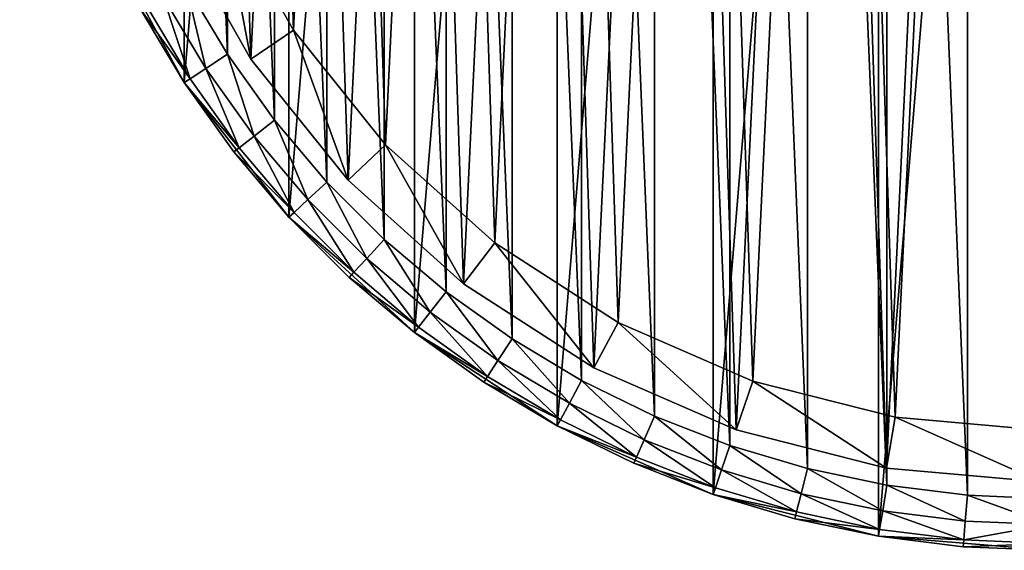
# Model space of a CAD drawing. Header units: millimetres. Extents: x 6 to 986, y -79 to 45.
# Tile 11 of 47: x 226 to 264, y -79 to -58. Entities that reach past the tile are written whole.
import ezdxf

# ---------------------------------------------------------------- set-up
doc = ezdxf.new("R2010")
doc.units = ezdxf.units.MM
doc.header["$LTSCALE"] = 25.4
doc.layers.get('0').update_dxf_attribs({"true_color": 0xff5454})

# ---------------------------------------------------------------- blocks, each defined once
blk = doc.blocks.new('PILLS-V-8262.STL')
at = {"color": 250, "true_color": 0x262626}
mesh = blk.add_polyface(dxfattribs=at)
corners = [(227.024, -29.131, 7.876), (225.937, -42.253, 7.876), (225.937, -35.647, 7.876), (227.024, -48.769, 7.876), (229.169, -22.882, 7.876), (229.169, -55.018, 7.876), (232.313, -17.072, 7.876), (232.313, -60.828, 7.876), (236.371, -11.859, 7.876), (236.371, -66.041, 7.876), (241.231, -7.384, 7.876), (241.231, -70.516, 7.876), (246.762, -3.771, 7.876), (246.762, -74.129, 7.876), (252.812, -1.117, 7.876), (252.812, -76.783, 7.876), (259.216, 0.504, 7.876), (259.216, -78.404, 7.876), (265.8, 1.05, 7.876), (265.8, -78.95, 7.876), (272.384, 0.504, 7.876), (272.384, -78.404, 7.876), (278.788, -1.117, 7.876), (278.788, -76.783, 7.876), (284.838, -3.771, 7.876), (284.838, -74.129, 7.876), (290.368, -7.384, 7.876), (290.368, -70.516, 7.876), (295.229, -11.859, 7.876), (295.229, -66.041, 7.876), (299.287, -17.072, 7.876), (299.287, -60.828, 7.876), (302.431, -22.882, 7.876), (302.431, -55.018, 7.876), (304.576, -29.131, 7.876), (304.576, -48.769, 7.876), (305.663, -35.647, 7.876), (305.663, -42.253, 7.876)]
mesh.append_faces([[corners[k] for k in face] for face in [(0, 1, 2), (35, 36, 37)]], dxfattribs={"vtx0": -1, "color": 250})
mesh.append_faces([[corners[k] for k in face] for face in [(1, 0, 3), (3, 4, 5), (5, 6, 7), (7, 8, 9), (9, 10, 11), (11, 12, 13), (13, 14, 15), (15, 16, 17), (17, 18, 19), (19, 20, 21), (21, 22, 23), (23, 24, 25), (25, 26, 27), (27, 28, 29), (29, 30, 31), (31, 32, 33), (33, 34, 35)]], dxfattribs={"vtx0": -1, "vtx1": -1, "color": 250})
mesh.append_faces([[corners[k] for k in face] for face in [(3, 0, 4), (5, 4, 6), (7, 6, 8), (9, 8, 10), (11, 10, 12), (13, 12, 14), (15, 14, 16), (17, 16, 18), (19, 18, 20), (21, 20, 22), (23, 22, 24), (25, 24, 26), (27, 26, 28), (29, 28, 30), (31, 30, 32), (33, 32, 34), (35, 34, 36)]], dxfattribs={"vtx0": -1, "vtx2": -1, "color": 250})
mesh = blk.add_polyface(dxfattribs=at)
corners = [(227.93, -42.088, 31.275), (227.93, -35.812, 31.275), (227.8, -38.95, 31.275), (228.318, -45.205, 31.275), (228.318, -32.695, 31.275), (228.963, -48.278, 31.275), (228.963, -29.622, 31.275), (229.859, -51.289, 31.275), (229.859, -26.611, 31.275), (231.001, -54.214, 31.275), (231.001, -23.686, 31.275), (232.38, -57.036, 31.275), (232.38, -20.864, 31.275), (233.988, -59.734, 31.275), (233.988, -18.166, 31.275), (235.813, -62.29, 31.275), (235.813, -15.61, 31.275), (237.842, -64.687, 31.275), (237.842, -13.213, 31.275), (240.063, -66.908, 31.275), (240.063, -10.992, 31.275), (242.46, -68.937, 31.275), (242.46, -8.963, 31.275), (245.016, -70.762, 31.275), (245.016, -7.138, 31.275), (247.714, -72.37, 31.275), (247.714, -5.53, 31.275), (250.536, -73.749, 31.275), (250.536, -4.151, 31.275), (253.461, -74.891, 31.275), (253.461, -3.009, 31.275), (256.472, -75.787, 31.275), (256.472, -2.113, 31.275), (259.545, -76.432, 31.275), (259.545, -1.468, 31.275), (262.662, -76.82, 31.275), (262.662, -1.08, 31.275), (265.8, -76.95, 31.275), (265.8, -0.95, 31.275), (268.938, -76.82, 31.275), (268.938, -1.08, 31.275), (272.055, -76.432, 31.275), (272.055, -1.468, 31.275), (275.128, -75.787, 31.275), (275.128, -2.113, 31.275), (278.139, -74.891, 31.275), (278.139, -3.009, 31.275), (281.064, -73.749, 31.275), (281.064, -4.151, 31.275), (283.886, -72.37, 31.275), (283.886, -5.53, 31.275), (286.584, -70.762, 31.275), (286.584, -7.138, 31.275), (289.14, -68.937, 31.275), (289.14, -8.963, 31.275), (291.537, -66.908, 31.275), (291.537, -10.992, 31.275), (293.758, -64.687, 31.275), (293.758, -13.213, 31.275), (295.787, -62.29, 31.275), (295.787, -15.61, 31.275), (297.612, -59.734, 31.275), (297.612, -18.166, 31.275), (299.22, -57.036, 31.275), (299.22, -20.864, 31.275), (300.599, -54.214, 31.275), (300.599, -23.686, 31.275), (301.741, -51.289, 31.275), (301.741, -26.611, 31.275), (302.637, -48.278, 31.275), (302.637, -29.622, 31.275), (303.282, -45.205, 31.275), (303.282, -32.695, 31.275), (303.67, -42.088, 31.275), (303.67, -35.812, 31.275), (303.8, -38.95, 31.275)]
mesh.append_faces([[corners[k] for k in face] for face in [(0, 1, 2), (74, 73, 75)]], dxfattribs={"vtx0": -1, "color": 250})
mesh.append_faces([[corners[k] for k in face] for face in [(1, 3, 4), (4, 5, 6), (6, 7, 8), (8, 9, 10), (10, 11, 12), (12, 13, 14), (14, 15, 16), (16, 17, 18), (18, 19, 20), (20, 21, 22), (22, 23, 24), (24, 25, 26), (26, 27, 28), (28, 29, 30), (30, 31, 32), (32, 33, 34), (34, 35, 36), (36, 37, 38), (38, 39, 40), (40, 41, 42), (42, 43, 44), (44, 45, 46), (46, 47, 48), (48, 49, 50), (50, 51, 52), (52, 53, 54), (54, 55, 56), (56, 57, 58), (58, 59, 60), (60, 61, 62), (62, 63, 64), (64, 65, 66), (66, 67, 68), (68, 69, 70), (70, 71, 72), (72, 73, 74)]], dxfattribs={"vtx0": -1, "vtx1": -1, "color": 250})
mesh.append_faces([[corners[k] for k in face] for face in [(1, 0, 3), (4, 3, 5), (6, 5, 7), (8, 7, 9), (10, 9, 11), (12, 11, 13), (14, 13, 15), (16, 15, 17), (18, 17, 19), (20, 19, 21), (22, 21, 23), (24, 23, 25), (26, 25, 27), (28, 27, 29), (30, 29, 31), (32, 31, 33), (34, 33, 35), (36, 35, 37), (38, 37, 39), (40, 39, 41), (42, 41, 43), (44, 43, 45), (46, 45, 47), (48, 47, 49), (50, 49, 51), (52, 51, 53), (54, 53, 55), (56, 55, 57), (58, 57, 59), (60, 59, 61), (62, 61, 63), (64, 63, 65), (66, 65, 67), (68, 67, 69), (70, 69, 71), (72, 71, 73)]], dxfattribs={"vtx0": -1, "vtx2": -1, "color": 250})
at = {"color": 7, "true_color": 0xffffff}
mesh = blk.add_polyface(dxfattribs=at)
corners = [(228.688, -43.163, 7.221), (229.264, -31.194, 7.221), (228.493, -37.155, 7.221), (229.845, -49.062, 7.221), (230.981, -25.434, 7.221), (231.932, -54.698, 7.221), (233.6, -20.024, 7.221), (234.897, -59.927, 7.221), (237.053, -15.104, 7.221), (238.662, -64.613, 7.221), (241.251, -10.801, 7.221), (243.13, -68.634, 7.221), (246.084, -7.228, 7.221), (248.186, -71.886, 7.221), (251.428, -4.476, 7.221), (253.697, -74.285, 7.221), (257.144, -2.617, 7.221), (259.522, -75.769, 7.221), (263.085, -1.699, 7.221), (265.509, -76.299, 7.221), (269.095, -1.746, 7.221), (271.504, -75.862, 7.221), (275.021, -2.756, 7.221), (277.351, -74.469, 7.221), (280.707, -4.704, 7.221), (282.899, -72.156, 7.221), (286.008, -7.539, 7.221), (288.005, -68.983, 7.221), (290.785, -11.187, 7.221), (290.349, -67.099, 7.221), (292.535, -65.032, 7.221), (294.915, -15.554, 7.221), (296.372, -60.406, 7.221), (298.29, -20.527, 7.221), (299.418, -55.224, 7.221), (300.825, -25.978, 7.221), (301.593, -49.62, 7.221), (302.452, -31.764, 7.221), (302.841, -43.741, 7.221), (303.13, -37.737, 7.221)]
mesh.append_faces([[corners[k] for k in face] for face in [(0, 1, 2), (37, 38, 39)]], dxfattribs={"vtx0": -1, "color": 7})
mesh.append_faces([[corners[k] for k in face] for face in [(1, 3, 4), (4, 5, 6), (6, 7, 8), (8, 9, 10), (10, 11, 12), (12, 13, 14), (14, 15, 16), (16, 17, 18), (18, 19, 20), (20, 21, 22), (22, 23, 24), (24, 25, 26), (26, 27, 28), (28, 30, 31), (31, 32, 33), (33, 34, 35), (35, 36, 37)]], dxfattribs={"vtx0": -1, "vtx1": -1, "color": 7})
mesh.append_faces([[corners[k] for k in face] for face in [(1, 0, 3), (4, 3, 5), (6, 5, 7), (8, 7, 9), (10, 9, 11), (12, 11, 13), (14, 13, 15), (16, 15, 17), (18, 17, 19), (20, 19, 21), (22, 21, 23), (24, 23, 25), (26, 25, 27), (28, 27, 29), (28, 29, 30), (31, 30, 32), (33, 32, 34), (35, 34, 36), (37, 36, 38)]], dxfattribs={"vtx0": -1, "vtx2": -1, "color": 7})
mesh = blk.add_polyface(dxfattribs=at)
corners = [(231.221, -31.61, 0.575), (230.676, -42.938, 0.575), (230.491, -37.252, 0.575), (231.77, -48.52, 0.575), (232.846, -26.158, 0.575), (233.746, -53.855, 0.575), (235.325, -21.037, 0.575), (236.552, -58.804, 0.575), (238.593, -16.38, 0.575), (240.116, -63.239, 0.575), (242.565, -12.308, 0.575), (244.344, -67.044, 0.575), (247.14, -8.926, 0.575), (249.129, -70.122, 0.575), (252.198, -6.322, 0.575), (254.345, -72.393, 0.575), (257.608, -4.562, 0.575), (259.858, -73.797, 0.575), (263.23, -3.694, 0.575), (265.525, -74.299, 0.575), (268.919, -3.738, 0.575), (271.199, -73.885, 0.575), (274.527, -4.694, 0.575), (276.733, -72.567, 0.575), (279.909, -6.538, 0.575), (281.984, -70.378, 0.575), (284.925, -9.221, 0.575), (286.816, -67.375, 0.575), (289.447, -12.673, 0.575), (289.035, -65.592, 0.575), (291.103, -63.636, 0.575), (293.356, -16.807, 0.575), (294.735, -59.257, 0.575), (296.551, -21.514, 0.575), (297.618, -54.353, 0.575), (298.949, -26.672, 0.575), (299.677, -49.049, 0.575), (300.49, -32.149, 0.575), (300.858, -43.484, 0.575), (301.131, -37.802, 0.575)]
mesh.append_faces([[corners[k] for k in face] for face in [(0, 1, 2), (38, 37, 39)]], dxfattribs={"vtx0": -1, "color": 7})
mesh.append_faces([[corners[k] for k in face] for face in [(1, 0, 3), (3, 4, 5), (5, 6, 7), (7, 8, 9), (9, 10, 11), (11, 12, 13), (13, 14, 15), (15, 16, 17), (17, 18, 19), (19, 20, 21), (21, 22, 23), (23, 24, 25), (25, 26, 27), (27, 28, 29), (29, 28, 30), (30, 31, 32), (32, 33, 34), (34, 35, 36), (36, 37, 38)]], dxfattribs={"vtx0": -1, "vtx1": -1, "color": 7})
mesh.append_faces([[corners[k] for k in face] for face in [(3, 0, 4), (5, 4, 6), (7, 6, 8), (9, 8, 10), (11, 10, 12), (13, 12, 14), (15, 14, 16), (17, 16, 18), (19, 18, 20), (21, 20, 22), (23, 22, 24), (25, 24, 26), (27, 26, 28), (30, 28, 31), (32, 31, 33), (34, 33, 35), (36, 35, 37)]], dxfattribs={"vtx0": -1, "vtx2": -1, "color": 7})
mesh = blk.add_polyface(dxfattribs=at)
corners = [(233.746, -53.855, 0.575), (234.897, -59.927, 2.575), (231.932, -54.698, 2.575), (236.552, -58.804, 0.575)]
mesh.append_faces([[corners[k] for k in face] for face in [(0, 1, 2), (1, 0, 3)]], dxfattribs={"vtx0": -1, "color": 7})
mesh = blk.add_polyface(dxfattribs=at)
corners = [(231.932, -54.698, 7.221), (234.897, -59.927, 2.575), (234.897, -59.927, 7.221), (231.932, -54.698, 2.575)]
mesh.append_faces([[corners[k] for k in face] for face in [(0, 1, 2), (1, 0, 3)]], dxfattribs={"vtx0": -1, "color": 7})
at = {"color": 250, "true_color": 0x262626}
mesh = blk.add_polyface(dxfattribs=at)
corners = [(229.169, -55.018, 7.876), (232.313, -60.828, 7.876), (230.621, -57.988, 29.275)]
mesh.append_faces([[corners[k] for k in face] for face in [(0, 1, 2)]], dxfattribs={"color": 250})
mesh = blk.add_polyface(dxfattribs=at)
corners = [(233.15, -60.281, 31.008), (232.38, -57.036, 31.275), (231.501, -57.512, 31.008), (233.988, -59.734, 31.275)]
mesh.append_faces([[corners[k] for k in face] for face in [(0, 1, 2), (1, 0, 3)]], dxfattribs={"vtx0": -1, "color": 250})
mesh = blk.add_polyface(dxfattribs=at)
corners = [(232.538, -60.681, 30.275), (231.501, -57.512, 31.008), (230.857, -57.86, 30.275), (233.15, -60.281, 31.008)]
mesh.append_faces([[corners[k] for k in face] for face in [(0, 1, 2), (1, 0, 3)]], dxfattribs={"vtx0": -1, "color": 250})
mesh = blk.add_polyface(dxfattribs=at)
corners = [(232.538, -60.681, 30.275), (230.621, -57.988, 29.275), (232.313, -60.828, 29.275), (230.857, -57.86, 30.275)]
mesh.append_faces([[corners[k] for k in face] for face in [(0, 1, 2), (1, 0, 3)]], dxfattribs={"vtx0": -1, "color": 250})
mesh = blk.add_polyface(dxfattribs=at)
corners = [(230.621, -57.988, 29.275), (232.313, -60.828, 7.876), (232.313, -60.828, 29.275)]
mesh.append_faces([[corners[k] for k in face] for face in [(0, 1, 2)]], dxfattribs={"color": 250})
at = {"color": 7, "true_color": 0xffffff}
mesh = blk.add_polyface(dxfattribs=at)
corners = [(236.552, -58.804, 0.575), (238.662, -64.613, 2.575), (234.897, -59.927, 2.575), (240.116, -63.239, 0.575)]
mesh.append_faces([[corners[k] for k in face] for face in [(0, 1, 2), (1, 0, 3)]], dxfattribs={"vtx0": -1, "color": 7})
at = {"color": 250, "true_color": 0x262626}
mesh = blk.add_polyface(dxfattribs=at)
corners = [(235.024, -62.904, 31.008), (233.988, -59.734, 31.275), (233.15, -60.281, 31.008), (235.813, -62.29, 31.275)]
mesh.append_faces([[corners[k] for k in face] for face in [(0, 1, 2), (1, 0, 3)]], dxfattribs={"vtx0": -1, "color": 250})
mesh = blk.add_polyface(dxfattribs=at)
corners = [(234.446, -63.354, 30.275), (233.15, -60.281, 31.008), (232.538, -60.681, 30.275), (235.024, -62.904, 31.008)]
mesh.append_faces([[corners[k] for k in face] for face in [(0, 1, 2), (1, 0, 3)]], dxfattribs={"vtx0": -1, "color": 250})
at = {"color": 7, "true_color": 0xffffff}
mesh = blk.add_polyface(dxfattribs=at)
corners = [(234.897, -59.927, 7.221), (238.662, -64.613, 2.575), (238.662, -64.613, 7.221), (234.897, -59.927, 2.575)]
mesh.append_faces([[corners[k] for k in face] for face in [(0, 1, 2), (1, 0, 3)]], dxfattribs={"vtx0": -1, "color": 7})
at = {"color": 250, "true_color": 0x262626}
mesh = blk.add_polyface(dxfattribs=at)
corners = [(234.446, -63.354, 30.275), (232.313, -60.828, 29.275), (234.234, -63.519, 29.275), (232.538, -60.681, 30.275)]
mesh.append_faces([[corners[k] for k in face] for face in [(0, 1, 2), (1, 0, 3)]], dxfattribs={"vtx0": -1, "color": 250})
mesh = blk.add_polyface(dxfattribs=at)
corners = [(232.313, -60.828, 7.876), (236.371, -66.041, 7.876), (234.234, -63.519, 29.275)]
mesh.append_faces([[corners[k] for k in face] for face in [(0, 1, 2)]], dxfattribs={"color": 250})
mesh = blk.add_polyface(dxfattribs=at)
corners = [(232.313, -60.828, 7.876), (234.234, -63.519, 29.275), (232.313, -60.828, 29.275)]
mesh.append_faces([[corners[k] for k in face] for face in [(0, 1, 2)]], dxfattribs={"color": 250})
mesh = blk.add_polyface(dxfattribs=at)
corners = [(237.107, -65.364, 31.008), (235.813, -62.29, 31.275), (235.024, -62.904, 31.008), (237.842, -64.687, 31.275)]
mesh.append_faces([[corners[k] for k in face] for face in [(0, 1, 2), (1, 0, 3)]], dxfattribs={"vtx0": -1, "color": 250})
mesh = blk.add_polyface(dxfattribs=at)
corners = [(236.568, -65.86, 30.275), (235.024, -62.904, 31.008), (234.446, -63.354, 30.275), (237.107, -65.364, 31.008)]
mesh.append_faces([[corners[k] for k in face] for face in [(0, 1, 2), (1, 0, 3)]], dxfattribs={"vtx0": -1, "color": 250})
at = {"color": 7, "true_color": 0xffffff}
mesh = blk.add_polyface(dxfattribs=at)
corners = [(240.116, -63.239, 0.575), (243.13, -68.634, 2.575), (238.662, -64.613, 2.575), (244.344, -67.044, 0.575)]
mesh.append_faces([[corners[k] for k in face] for face in [(0, 1, 2), (1, 0, 3)]], dxfattribs={"vtx0": -1, "color": 7})
at = {"color": 250, "true_color": 0x262626}
mesh = blk.add_polyface(dxfattribs=at)
corners = [(236.568, -65.86, 30.275), (234.234, -63.519, 29.275), (236.371, -66.041, 29.275), (234.446, -63.354, 30.275)]
mesh.append_faces([[corners[k] for k in face] for face in [(0, 1, 2), (1, 0, 3)]], dxfattribs={"vtx0": -1, "color": 250})
mesh = blk.add_polyface(dxfattribs=at)
corners = [(234.234, -63.519, 29.275), (236.371, -66.041, 7.876), (236.371, -66.041, 29.275)]
mesh.append_faces([[corners[k] for k in face] for face in [(0, 1, 2)]], dxfattribs={"color": 250})
mesh = blk.add_polyface(dxfattribs=at)
corners = [(239.386, -67.643, 31.008), (237.842, -64.687, 31.275), (237.107, -65.364, 31.008), (240.063, -66.908, 31.275)]
mesh.append_faces([[corners[k] for k in face] for face in [(0, 1, 2), (1, 0, 3)]], dxfattribs={"vtx0": -1, "color": 250})
at = {"color": 7, "true_color": 0xffffff}
mesh = blk.add_polyface(dxfattribs=at)
corners = [(243.13, -68.634, 7.221), (238.662, -64.613, 2.575), (243.13, -68.634, 2.575), (238.662, -64.613, 7.221)]
mesh.append_faces([[corners[k] for k in face] for face in [(0, 1, 2), (1, 0, 3)]], dxfattribs={"vtx0": -1, "color": 7})
at = {"color": 250, "true_color": 0x262626}
mesh = blk.add_polyface(dxfattribs=at)
corners = [(238.89, -68.182, 30.275), (237.107, -65.364, 31.008), (236.568, -65.86, 30.275), (239.386, -67.643, 31.008)]
mesh.append_faces([[corners[k] for k in face] for face in [(0, 1, 2), (1, 0, 3)]], dxfattribs={"vtx0": -1, "color": 250})
mesh = blk.add_polyface(dxfattribs=at)
corners = [(238.89, -68.182, 30.275), (236.371, -66.041, 29.275), (238.709, -68.379, 29.275), (236.568, -65.86, 30.275)]
mesh.append_faces([[corners[k] for k in face] for face in [(0, 1, 2), (1, 0, 3)]], dxfattribs={"vtx0": -1, "color": 250})
mesh = blk.add_polyface(dxfattribs=at)
corners = [(238.709, -68.379, 29.275), (236.371, -66.041, 7.876), (241.231, -70.516, 7.876)]
mesh.append_faces([[corners[k] for k in face] for face in [(0, 1, 2)]], dxfattribs={"color": 250})
mesh = blk.add_polyface(dxfattribs=at)
corners = [(236.371, -66.041, 7.876), (238.709, -68.379, 29.275), (236.371, -66.041, 29.275)]
mesh.append_faces([[corners[k] for k in face] for face in [(0, 1, 2)]], dxfattribs={"color": 250})
mesh = blk.add_polyface(dxfattribs=at)
corners = [(241.846, -69.726, 31.008), (240.063, -66.908, 31.275), (239.386, -67.643, 31.008), (242.46, -68.937, 31.275)]
mesh.append_faces([[corners[k] for k in face] for face in [(0, 1, 2), (1, 0, 3)]], dxfattribs={"vtx0": -1, "color": 250})
at = {"color": 7, "true_color": 0xffffff}
mesh = blk.add_polyface(dxfattribs=at)
corners = [(244.344, -67.044, 0.575), (248.186, -71.886, 2.575), (243.13, -68.634, 2.575), (249.129, -70.122, 0.575)]
mesh.append_faces([[corners[k] for k in face] for face in [(0, 1, 2), (1, 0, 3)]], dxfattribs={"vtx0": -1, "color": 7})
at = {"color": 250, "true_color": 0x262626}
mesh = blk.add_polyface(dxfattribs=at)
corners = [(241.396, -70.304, 30.275), (239.386, -67.643, 31.008), (238.89, -68.182, 30.275), (241.846, -69.726, 31.008)]
mesh.append_faces([[corners[k] for k in face] for face in [(0, 1, 2), (1, 0, 3)]], dxfattribs={"vtx0": -1, "color": 250})
mesh = blk.add_polyface(dxfattribs=at)
corners = [(241.396, -70.304, 30.275), (238.709, -68.379, 29.275), (241.231, -70.516, 29.275), (238.89, -68.182, 30.275)]
mesh.append_faces([[corners[k] for k in face] for face in [(0, 1, 2), (1, 0, 3)]], dxfattribs={"vtx0": -1, "color": 250})
mesh = blk.add_polyface(dxfattribs=at)
corners = [(238.709, -68.379, 29.275), (241.231, -70.516, 7.876), (241.231, -70.516, 29.275)]
mesh.append_faces([[corners[k] for k in face] for face in [(0, 1, 2)]], dxfattribs={"color": 250})
at = {"color": 7, "true_color": 0xffffff}
mesh = blk.add_polyface(dxfattribs=at)
corners = [(248.186, -71.886, 7.221), (243.13, -68.634, 2.575), (248.186, -71.886, 2.575), (243.13, -68.634, 7.221)]
mesh.append_faces([[corners[k] for k in face] for face in [(0, 1, 2), (1, 0, 3)]], dxfattribs={"vtx0": -1, "color": 7})
at = {"color": 250, "true_color": 0x262626}
mesh = blk.add_polyface(dxfattribs=at)
corners = [(244.469, -71.599, 31.008), (242.46, -68.937, 31.275), (241.846, -69.726, 31.008), (245.016, -70.762, 31.275)]
mesh.append_faces([[corners[k] for k in face] for face in [(0, 1, 2), (1, 0, 3)]], dxfattribs={"vtx0": -1, "color": 250})
mesh = blk.add_polyface(dxfattribs=at)
corners = [(244.069, -72.212, 30.275), (241.846, -69.726, 31.008), (241.396, -70.304, 30.275), (244.469, -71.599, 31.008)]
mesh.append_faces([[corners[k] for k in face] for face in [(0, 1, 2), (1, 0, 3)]], dxfattribs={"vtx0": -1, "color": 250})
at = {"color": 7, "true_color": 0xffffff}
mesh = blk.add_polyface(dxfattribs=at)
corners = [(249.129, -70.122, 0.575), (253.697, -74.285, 2.575), (248.186, -71.886, 2.575), (254.345, -72.393, 0.575)]
mesh.append_faces([[corners[k] for k in face] for face in [(0, 1, 2), (1, 0, 3)]], dxfattribs={"vtx0": -1, "color": 7})
at = {"color": 250, "true_color": 0x262626}
mesh = blk.add_polyface(dxfattribs=at)
corners = [(244.069, -72.212, 30.275), (241.231, -70.516, 29.275), (243.922, -72.437, 29.275), (241.396, -70.304, 30.275)]
mesh.append_faces([[corners[k] for k in face] for face in [(0, 1, 2), (1, 0, 3)]], dxfattribs={"vtx0": -1, "color": 250})
mesh = blk.add_polyface(dxfattribs=at)
corners = [(243.922, -72.437, 29.275), (241.231, -70.516, 7.876), (246.762, -74.129, 7.876)]
mesh.append_faces([[corners[k] for k in face] for face in [(0, 1, 2)]], dxfattribs={"color": 250})
mesh = blk.add_polyface(dxfattribs=at)
corners = [(241.231, -70.516, 29.275), (241.231, -70.516, 7.876), (243.922, -72.437, 29.275)]
mesh.append_faces([[corners[k] for k in face] for face in [(0, 1, 2)]], dxfattribs={"color": 250})
mesh = blk.add_polyface(dxfattribs=at)
corners = [(247.238, -73.249, 31.008), (245.016, -70.762, 31.275), (244.469, -71.599, 31.008), (247.714, -72.37, 31.275)]
mesh.append_faces([[corners[k] for k in face] for face in [(0, 1, 2), (1, 0, 3)]], dxfattribs={"vtx0": -1, "color": 250})
mesh = blk.add_polyface(dxfattribs=at)
corners = [(246.89, -73.893, 30.275), (244.469, -71.599, 31.008), (244.069, -72.212, 30.275), (247.238, -73.249, 31.008)]
mesh.append_faces([[corners[k] for k in face] for face in [(0, 1, 2), (1, 0, 3)]], dxfattribs={"vtx0": -1, "color": 250})
at = {"color": 7, "true_color": 0xffffff}
mesh = blk.add_polyface(dxfattribs=at)
corners = [(253.697, -74.285, 7.221), (248.186, -71.886, 2.575), (253.697, -74.285, 2.575), (248.186, -71.886, 7.221)]
mesh.append_faces([[corners[k] for k in face] for face in [(0, 1, 2), (1, 0, 3)]], dxfattribs={"vtx0": -1, "color": 7})
at = {"color": 250, "true_color": 0x262626}
mesh = blk.add_polyface(dxfattribs=at)
corners = [(246.89, -73.893, 30.275), (243.922, -72.437, 29.275), (246.762, -74.129, 29.275), (244.069, -72.212, 30.275)]
mesh.append_faces([[corners[k] for k in face] for face in [(0, 1, 2), (1, 0, 3)]], dxfattribs={"vtx0": -1, "color": 250})
mesh = blk.add_polyface(dxfattribs=at)
corners = [(243.922, -72.437, 29.275), (246.762, -74.129, 7.876), (246.762, -74.129, 29.275)]
mesh.append_faces([[corners[k] for k in face] for face in [(0, 1, 2)]], dxfattribs={"color": 250})
mesh = blk.add_polyface(dxfattribs=at)
corners = [(250.134, -74.665, 31.008), (247.714, -72.37, 31.275), (247.238, -73.249, 31.008), (250.536, -73.749, 31.275)]
mesh.append_faces([[corners[k] for k in face] for face in [(0, 1, 2), (1, 0, 3)]], dxfattribs={"vtx0": -1, "color": 250})
at = {"color": 7, "true_color": 0xffffff}
mesh = blk.add_polyface(dxfattribs=at)
corners = [(254.345, -72.393, 0.575), (259.522, -75.769, 2.575), (253.697, -74.285, 2.575), (259.858, -73.797, 0.575)]
mesh.append_faces([[corners[k] for k in face] for face in [(0, 1, 2), (1, 0, 3)]], dxfattribs={"vtx0": -1, "color": 7})
at = {"color": 250, "true_color": 0x262626}
mesh = blk.add_polyface(dxfattribs=at)
corners = [(249.84, -75.336, 30.275), (247.238, -73.249, 31.008), (246.89, -73.893, 30.275), (250.134, -74.665, 31.008)]
mesh.append_faces([[corners[k] for k in face] for face in [(0, 1, 2), (1, 0, 3)]], dxfattribs={"vtx0": -1, "color": 250})
mesh = blk.add_polyface(dxfattribs=at)
corners = [(249.84, -75.336, 30.275), (246.762, -74.129, 29.275), (249.732, -75.581, 29.275), (246.89, -73.893, 30.275)]
mesh.append_faces([[corners[k] for k in face] for face in [(0, 1, 2), (1, 0, 3)]], dxfattribs={"vtx0": -1, "color": 250})
mesh = blk.add_polyface(dxfattribs=at)
corners = [(253.137, -75.837, 31.008), (250.536, -73.749, 31.275), (250.134, -74.665, 31.008), (253.461, -74.891, 31.275)]
mesh.append_faces([[corners[k] for k in face] for face in [(0, 1, 2), (1, 0, 3)]], dxfattribs={"vtx0": -1, "color": 250})
at = {"color": 7, "true_color": 0xffffff}
mesh = blk.add_polyface(dxfattribs=at)
corners = [(259.858, -73.797, 0.575), (265.509, -76.299, 2.575), (259.522, -75.769, 2.575), (265.525, -74.299, 0.575)]
mesh.append_faces([[corners[k] for k in face] for face in [(0, 1, 2), (1, 0, 3)]], dxfattribs={"vtx0": -1, "color": 7})
at = {"color": 250, "true_color": 0x262626}
mesh = blk.add_polyface(dxfattribs=at)
corners = [(249.732, -75.581, 29.275), (246.762, -74.129, 7.876), (252.812, -76.783, 7.876)]
mesh.append_faces([[corners[k] for k in face] for face in [(0, 1, 2)]], dxfattribs={"color": 250})
mesh = blk.add_polyface(dxfattribs=at)
corners = [(246.762, -74.129, 29.275), (246.762, -74.129, 7.876), (249.732, -75.581, 29.275)]
mesh.append_faces([[corners[k] for k in face] for face in [(0, 1, 2)]], dxfattribs={"color": 250})
at = {"color": 7, "true_color": 0xffffff}
mesh = blk.add_polyface(dxfattribs=at)
corners = [(259.522, -75.769, 7.221), (253.697, -74.285, 2.575), (259.522, -75.769, 2.575), (253.697, -74.285, 7.221)]
mesh.append_faces([[corners[k] for k in face] for face in [(0, 1, 2), (1, 0, 3)]], dxfattribs={"vtx0": -1, "color": 7})
at = {"color": 250, "true_color": 0x262626}
mesh = blk.add_polyface(dxfattribs=at)
corners = [(252.899, -76.529, 30.275), (250.134, -74.665, 31.008), (249.84, -75.336, 30.275), (253.137, -75.837, 31.008)]
mesh.append_faces([[corners[k] for k in face] for face in [(0, 1, 2), (1, 0, 3)]], dxfattribs={"vtx0": -1, "color": 250})
mesh = blk.add_polyface(dxfattribs=at)
corners = [(256.226, -76.757, 31.008), (253.461, -74.891, 31.275), (253.137, -75.837, 31.008), (256.472, -75.787, 31.275)]
mesh.append_faces([[corners[k] for k in face] for face in [(0, 1, 2), (1, 0, 3)]], dxfattribs={"vtx0": -1, "color": 250})
mesh = blk.add_polyface(dxfattribs=at)
corners = [(252.899, -76.529, 30.275), (249.732, -75.581, 29.275), (252.812, -76.783, 29.275), (249.84, -75.336, 30.275)]
mesh.append_faces([[corners[k] for k in face] for face in [(0, 1, 2), (1, 0, 3)]], dxfattribs={"vtx0": -1, "color": 250})
mesh = blk.add_polyface(dxfattribs=at)
corners = [(249.732, -75.581, 29.275), (252.812, -76.783, 7.876), (252.812, -76.783, 29.275)]
mesh.append_faces([[corners[k] for k in face] for face in [(0, 1, 2)]], dxfattribs={"color": 250})
mesh = blk.add_polyface(dxfattribs=at)
corners = [(256.046, -77.466, 30.275), (253.137, -75.837, 31.008), (252.899, -76.529, 30.275), (256.226, -76.757, 31.008)]
mesh.append_faces([[corners[k] for k in face] for face in [(0, 1, 2), (1, 0, 3)]], dxfattribs={"vtx0": -1, "color": 250})
mesh = blk.add_polyface(dxfattribs=at)
corners = [(259.381, -77.418, 31.008), (256.472, -75.787, 31.275), (256.226, -76.757, 31.008), (259.545, -76.432, 31.275)]
mesh.append_faces([[corners[k] for k in face] for face in [(0, 1, 2), (1, 0, 3)]], dxfattribs={"vtx0": -1, "color": 250})
at = {"color": 7, "true_color": 0xffffff}
mesh = blk.add_polyface(dxfattribs=at)
corners = [(265.509, -76.299, 7.221), (259.522, -75.769, 2.575), (265.509, -76.299, 2.575), (259.522, -75.769, 7.221)]
mesh.append_faces([[corners[k] for k in face] for face in [(0, 1, 2), (1, 0, 3)]], dxfattribs={"vtx0": -1, "color": 7})
at = {"color": 250, "true_color": 0x262626}
mesh = blk.add_polyface(dxfattribs=at)
corners = [(256.046, -77.466, 30.275), (252.812, -76.783, 29.275), (255.981, -77.726, 29.275), (252.899, -76.529, 30.275)]
mesh.append_faces([[corners[k] for k in face] for face in [(0, 1, 2), (1, 0, 3)]], dxfattribs={"vtx0": -1, "color": 250})
mesh = blk.add_polyface(dxfattribs=at)
corners = [(262.579, -77.817, 31.008), (259.545, -76.432, 31.275), (259.381, -77.418, 31.008), (262.662, -76.82, 31.275)]
mesh.append_faces([[corners[k] for k in face] for face in [(0, 1, 2), (1, 0, 3)]], dxfattribs={"vtx0": -1, "color": 250})
mesh = blk.add_polyface(dxfattribs=at)
corners = [(255.981, -77.726, 29.275), (252.812, -76.783, 7.876), (259.216, -78.404, 7.876)]
mesh.append_faces([[corners[k] for k in face] for face in [(0, 1, 2)]], dxfattribs={"color": 250})
mesh = blk.add_polyface(dxfattribs=at)
corners = [(252.812, -76.783, 29.275), (252.812, -76.783, 7.876), (255.981, -77.726, 29.275)]
mesh.append_faces([[corners[k] for k in face] for face in [(0, 1, 2)]], dxfattribs={"color": 250})
mesh = blk.add_polyface(dxfattribs=at)
corners = [(259.26, -78.14, 30.275), (256.226, -76.757, 31.008), (256.046, -77.466, 30.275), (259.381, -77.418, 31.008)]
mesh.append_faces([[corners[k] for k in face] for face in [(0, 1, 2), (1, 0, 3)]], dxfattribs={"vtx0": -1, "color": 250})
mesh = blk.add_polyface(dxfattribs=at)
corners = [(265.8, -77.95, 31.008), (262.662, -76.82, 31.275), (262.579, -77.817, 31.008), (265.8, -76.95, 31.275)]
mesh.append_faces([[corners[k] for k in face] for face in [(0, 1, 2), (1, 0, 3)]], dxfattribs={"vtx0": -1, "color": 250})
mesh = blk.add_polyface(dxfattribs=at)
corners = [(262.519, -78.546, 30.275), (259.381, -77.418, 31.008), (259.26, -78.14, 30.275), (262.579, -77.817, 31.008)]
mesh.append_faces([[corners[k] for k in face] for face in [(0, 1, 2), (1, 0, 3)]], dxfattribs={"vtx0": -1, "color": 250})
mesh = blk.add_polyface(dxfattribs=at)
corners = [(259.26, -78.14, 30.275), (255.981, -77.726, 29.275), (259.216, -78.404, 29.275), (256.046, -77.466, 30.275)]
mesh.append_faces([[corners[k] for k in face] for face in [(0, 1, 2), (1, 0, 3)]], dxfattribs={"vtx0": -1, "color": 250})
mesh = blk.add_polyface(dxfattribs=at)
corners = [(255.981, -77.726, 29.275), (259.216, -78.404, 7.876), (259.216, -78.404, 29.275)]
mesh.append_faces([[corners[k] for k in face] for face in [(0, 1, 2)]], dxfattribs={"color": 250})
mesh = blk.add_polyface(dxfattribs=at)
corners = [(265.8, -77.95, 31.008), (262.519, -78.546, 30.275), (265.8, -78.682, 30.275), (262.579, -77.817, 31.008)]
mesh.append_faces([[corners[k] for k in face] for face in [(0, 1, 2), (1, 0, 3)]], dxfattribs={"vtx0": -1, "color": 250})
mesh = blk.add_polyface(dxfattribs=at)
corners = [(262.519, -78.546, 30.275), (259.216, -78.404, 29.275), (262.497, -78.813, 29.275), (259.26, -78.14, 30.275)]
mesh.append_faces([[corners[k] for k in face] for face in [(0, 1, 2), (1, 0, 3)]], dxfattribs={"vtx0": -1, "color": 250})
mesh = blk.add_polyface(dxfattribs=at)
corners = [(262.497, -78.813, 29.275), (259.216, -78.404, 7.876), (265.8, -78.95, 7.876)]
mesh.append_faces([[corners[k] for k in face] for face in [(0, 1, 2)]], dxfattribs={"color": 250})
mesh = blk.add_polyface(dxfattribs=at)
corners = [(259.216, -78.404, 29.275), (259.216, -78.404, 7.876), (262.497, -78.813, 29.275)]
mesh.append_faces([[corners[k] for k in face] for face in [(0, 1, 2)]], dxfattribs={"color": 250})
mesh = blk.add_polyface(dxfattribs=at)
corners = [(265.8, -78.682, 30.275), (262.497, -78.813, 29.275), (265.8, -78.95, 29.275), (262.519, -78.546, 30.275)]
mesh.append_faces([[corners[k] for k in face] for face in [(0, 1, 2), (1, 0, 3)]], dxfattribs={"vtx0": -1, "color": 250})
mesh = blk.add_polyface(dxfattribs=at)
corners = [(262.497, -78.813, 29.275), (265.8, -78.95, 7.876), (265.8, -78.95, 29.275)]
mesh.append_faces([[corners[k] for k in face] for face in [(0, 1, 2)]], dxfattribs={"color": 250})

msp = doc.modelspace()

# ---------------------------------------------------------------- block references
at = {"color": 0}
msp.add_blockref('PILLS-V-8262.STL', (0, 0), dxfattribs=at)

doc.saveas('drawing.dxf')
